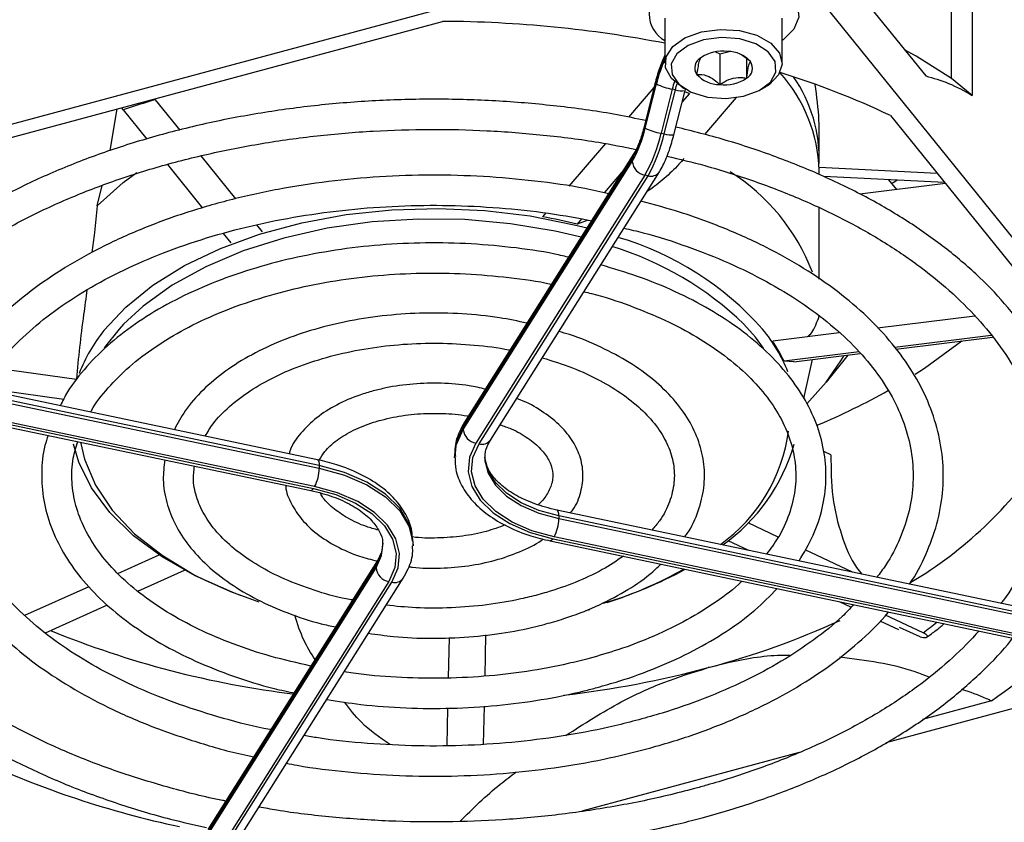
# Model space of a CAD drawing. Header units: millimetres. Extents: x 5 to 414, y 6 to 290.
# Tile 90 of 107: x 382.97 to 391.37, y 153.66 to 160.5. Entities that reach past the tile are written whole.
import ezdxf

# ---------------------------------------------------------------- set-up
doc = ezdxf.new("R2010")
doc.units = ezdxf.units.MM

msp = doc.modelspace()

# ---------------------------------------------------------------- linework, layer by layer
at = {"color": 7, "linetype": 'Continuous', "lineweight": 25}
for p, q in [((390.9157, 159.9984), (390.9157, 161.7832)), ((391.0932, 161.7889), (391.0932, 159.8539)), ((389.448, 161.5663), (390.6967, 160.0204)), ((380.7217, 159.0236), (388.8784, 161.2194)), ((389.448, 161.0997), (393.9157, 155.5687)), ((381.7501, 159.1867), (386.5767, 160.486)), ((388.4732, 160.514), (388.4732, 160.1291)), ((389.4732, 160.1291), (389.4732, 160.514)), ((388.9399, 160.2092), (389.0212, 160.2284)), ((388.8089, 160.195), (388.7775, 160.1757)), ((388.9037, 160.2253), (388.9399, 160.2092)), ((388.9399, 160.2092), (388.9399, 159.9467)), ((389.2022, 160.1424), (389.1258, 160.2002)), ((389.1689, 160.1676), (389.1689, 160.0009)), ((391.0932, 159.8539), (390.9157, 159.9984)), ((388.3789, 159.9226), (388.1612, 159.6697)), ((388.3865, 159.9528), (388.2916, 159.5756)), ((388.39, 159.9474), (388.295, 159.5703)), ((388.3048, 159.5761), (388.3997, 159.9533)), ((388.5348, 159.9086), (388.4398, 159.5314)), ((388.4667, 159.5258), (388.5616, 159.9029)), ((388.5616, 159.9029), (388.5348, 159.9086)), ((388.5499, 159.52), (388.6448, 159.8972)), ((388.6196, 159.925), (388.6549, 159.9046)), ((389.2914, 159.9046), (389.3268, 159.925)), ((384.1282, 159.8181), (384.338, 159.5583)), ((388.6831, 159.8722), (388.6201, 159.7991)), ((388.8119, 159.5202), (389.0842, 159.8365)), ((383.7427, 159.3853), (383.8034, 159.7394)), ((383.8541, 159.7322), (384.0564, 159.4818)), ((390.3946, 159.6838), (392.6453, 156.8975)), ((388.4398, 159.5314), (388.4667, 159.5258)), ((387.9666, 159.4437), (387.6543, 159.081)), ((389.7886, 159.3314), (389.7886, 159.4205)), ((384.5157, 159.3384), (384.8111, 158.9727)), ((388.1983, 159.3212), (386.7537, 157.0299)), ((388.209, 159.3596), (386.7644, 157.0683)), ((384.2316, 159.265), (384.531, 158.8942)), ((386.7537, 157.0066), (388.1943, 159.2914)), ((390.794, 159.1894), (389.7883, 159.2402)), ((388.3016, 159.1756), (386.8611, 156.8907)), ((386.8879, 156.885), (388.3285, 159.1699)), ((386.9846, 156.9174), (388.4252, 159.2023)), ((388.1195, 159.2176), (387.9541, 159.0255)), ((388.3285, 159.1699), (388.3016, 159.1756)), ((389.7886, 159.1797), (389.7886, 159.2147)), ((390.8569, 159.1115), (389.8284, 159.1634)), ((383.634, 158.9145), (383.6746, 159.0871)), ((390.8636, 159.1032), (390.1348, 159.0126)), ((390.4483, 159.0516), (390.3805, 159.1355)), ((389.7886, 158.2887), (389.7886, 158.8951)), ((387.4577, 158.8526), (387.4303, 158.8208)), ((387.7614, 158.8017), (387.7238, 158.758)), ((384.99, 158.7512), (385.039, 158.6904)), ((387.8182, 158.7919), (387.7238, 158.758)), ((384.7061, 158.6775), (384.771, 158.5971)), ((391.114, 157.974), (390.2856, 157.8711)), ((389.9594, 157.8306), (389.3912, 157.76)), ((391.2541, 157.8076), (390.433, 157.7056)), ((390.4425, 157.6923), (391.2644, 157.7944)), ((390.1274, 157.6677), (389.4892, 157.5884)), ((389.5706, 157.584), (390.1384, 157.6545)), ((390.0311, 157.6412), (389.8471, 157.4114)), ((385.5104, 156.7493), (381.5413, 157.5832)), ((389.5705, 157.5843), (389.4892, 157.5884)), ((389.658, 157.2711), (389.7304, 157.6039)), ((385.526, 156.6994), (381.5569, 157.5334)), ((381.568, 157.5077), (385.526, 156.6761)), ((382.7666, 157.5327), (383.4566, 157.4366)), ((389.6824, 157.2264), (389.8471, 157.4114)), ((381.4957, 157.3184), (385.4537, 156.4867)), ((381.5192, 157.3369), (385.4772, 156.5053)), ((385.4869, 156.5208), (381.5289, 157.3524)), ((382.6458, 157.3647), (383.3485, 157.2668)), ((386.7537, 157.0299), (386.7537, 157.0066)), ((386.6804, 156.79), (386.6804, 156.7667)), ((389.8878, 156.7911), (389.8264, 156.8201)), ((385.526, 156.6994), (385.526, 156.6761)), ((391.5213, 155.4863), (387.5522, 156.3202)), ((387.5678, 156.2704), (387.5678, 156.2471)), ((391.5369, 155.4364), (387.5678, 156.2704)), ((387.5678, 156.2471), (391.5257, 155.4154)), ((389.4394, 156.0897), (389.1824, 156.2111)), ((386.3254, 156.017), (386.3254, 156.0403)), ((387.4954, 156.0577), (391.4534, 155.2261)), ((387.5189, 156.0763), (391.4769, 155.2446)), ((391.4867, 155.2601), (387.5287, 156.0918)), ((389.1872, 155.9767), (389.0122, 156.0594)), ((390.0727, 155.7906), (389.6683, 155.9816)), ((383.8084, 155.7792), (384.1608, 155.9373)), ((386.0212, 155.8896), (384.5766, 153.5983)), ((386.0202, 155.8878), (386.0212, 155.8896)), ((383.9789, 155.6281), (384.377, 155.8067)), ((386.0105, 155.8512), (384.5659, 153.5599)), ((384.5699, 153.543), (386.0105, 155.8279)), ((386.0105, 155.8512), (386.0105, 155.8279)), ((386.1179, 155.712), (384.6773, 153.4271)), ((384.7042, 153.4215), (386.1448, 155.7063)), ((384.8009, 153.4538), (386.2414, 155.7387)), ((383.0168, 155.424), (383.5635, 155.6693)), ((389.9581, 155.5403), (390.06, 155.4922)), ((383.1911, 155.2746), (383.7197, 155.5118)), ((387.7996, 155.4638), (387.8313, 155.473)), ((390.3054, 155.3762), (390.4632, 155.3017)), ((390.6741, 155.2745), (390.3537, 155.4258)), ((390.6472, 155.2386), (390.4718, 155.3201)), ((386.6283, 154.8899), (386.6357, 155.2328)), ((386.9399, 154.9045), (386.9475, 155.2562)), ((392.7749, 154.9886), (390.3561, 154.3375)), ((391.2557, 154.6934), (390.6689, 154.5355)), ((386.6158, 154.3132), (386.6227, 154.6316)), ((386.9273, 154.3245), (386.9343, 154.6484)), ((389.6177, 154.2525), (387.7647, 153.7537))]:
    msp.add_line(p, q, dxfattribs=at)
at = {"color": 7, "linetype": 'Continuous', "lineweight": 25, "flags": 128}
for points in [[(388.4647, 160.7819), (388.5961, 160.8554), (388.758, 160.9046), (388.9374, 160.9254), (389.1197, 160.9162), (389.2901, 160.8777), (389.4348, 160.8131), (389.5422, 160.7276), (389.6034, 160.628), (389.6136, 160.5226), (389.5719, 160.4197), (389.4817, 160.3278), (389.4732, 160.3216)], [(388.6196, 159.925), (388.5277, 159.998), (388.4781, 160.0886), (388.4822, 160.1836), (388.5394, 160.2727), (388.6437, 160.3462), (388.7837, 160.3962)], [(388.7837, 160.3962), (388.9442, 160.4172), (389.1078, 160.4071), (389.2569, 160.3668), (389.3752, 160.3007), (389.4499, 160.2161), (389.473, 160.122), (389.442, 160.0287), (389.3601, 159.9462), (389.3268, 159.925)], [(388.8026, 160.3286), (388.6705, 160.2805), (388.5749, 160.2091), (388.5273, 160.1232), (388.5335, 160.033), (388.5927, 159.9495), (388.6978, 159.8828), (388.8362, 159.8408), (388.991, 159.8287), (389.1438, 159.8479), (389.2759, 159.896), (389.3715, 159.9674), (389.4191, 160.0533), (389.4129, 160.1435), (389.3537, 160.227), (389.2485, 160.2937), (389.1102, 160.3357), (388.9553, 160.3478), (388.8026, 160.3286)], [(390.9157, 159.9984), (390.6142, 160.1883), (390.5158, 160.2443)], [(388.3865, 159.9528), (388.3866, 159.9513), (388.39, 159.9474)], [(388.5616, 159.9029), (388.5687, 159.9296), (388.5759, 159.9538)], [(388.6831, 159.8722), (388.6476, 159.8815), (388.6413, 159.8831)], [(388.2916, 159.5756), (388.2917, 159.5742), (388.295, 159.5703)], [(383.634, 158.9145), (383.8551, 159.113), (383.9699, 159.1981)], [(390.4046, 159.1057), (390.4173, 159.113), (390.4499, 159.132)], [(383.6902, 157.8498), (383.8768, 158.05), (384.1077, 158.2361), (384.3779, 158.4036), (384.6831, 158.5498), (385.0181, 158.6723), (385.3775, 158.7691), (385.7553, 158.8385), (386.1455, 158.8794), (386.5415, 158.8913), (386.9369, 158.8737), (387.3251, 158.8272), (387.6999, 158.7524), (387.8087, 158.7246)], [(387.7585, 158.645), (387.5373, 158.6973), (387.1575, 158.7612), (386.7665, 158.7959), (386.371, 158.8009), (385.9778, 158.7761), (385.5935, 158.7218), (385.2248, 158.639), (384.878, 158.5292), (384.559, 158.3941), (384.2732, 158.2362), (384.0256, 158.0581), (383.8588, 157.9042)], [(383.8588, 157.9042), (383.8204, 157.8629), (383.6938, 157.7034)], [(389.3133, 157.7016), (389.2438, 157.7946), (389.146, 157.9052)], [(390.606, 157.4778), (390.6864, 157.5302), (391.0031, 157.762)], [(389.8471, 157.4114), (389.9717, 157.5934), (389.9998, 157.6373)], [(386.6804, 156.7685), (386.6945, 156.8734), (386.7537, 157.0066)], [(386.7537, 157.0299), (386.6945, 156.8967), (386.6806, 156.7779)], [(384.8553, 155.5927), (384.7825, 155.62), (384.4677, 155.7592), (384.1863, 155.9204), (383.9429, 156.1012), (383.7416, 156.2984), (383.5856, 156.5089), (383.4775, 156.7291), (383.4325, 156.8822)], [(383.491, 156.8991), (383.5246, 156.7536), (383.6186, 156.5317), (383.762, 156.3189), (383.9523, 156.1187), (384.1862, 155.9345), (384.4598, 155.7695), (384.5544, 155.7215)], [(386.8611, 156.8907), (386.8075, 156.77), (386.7957, 156.6456), (386.8262, 156.5223), (386.8978, 156.4048), (387.0077, 156.2976), (387.1518, 156.2049), (387.3244, 156.1301), (387.5189, 156.0763)], [(387.5287, 156.0918), (387.3392, 156.1442), (387.1711, 156.217), (387.0308, 156.3074), (386.9237, 156.4118), (386.854, 156.5262), (386.8243, 156.6463), (386.8357, 156.7675), (386.8879, 156.885)], [(385.5104, 156.7493), (385.5146, 156.7472), (385.5194, 156.7408), (385.523, 156.7304), (385.5253, 156.7164), (385.526, 156.6994)], [(386.9376, 156.7599), (386.9385, 156.7425), (386.965, 156.6352), (387.0273, 156.533), (387.1229, 156.4397), (387.2483, 156.359), (387.3985, 156.2939), (387.5678, 156.2471)], [(387.5678, 156.2704), (387.3985, 156.3173), (387.2483, 156.3823), (387.1229, 156.463), (387.0273, 156.5563), (386.965, 156.6586), (386.9385, 156.7659), (386.938, 156.772)], [(386.3254, 156.0403), (386.3243, 156.0709), (386.2906, 156.207), (386.2116, 156.3367), (386.0903, 156.4551), (385.9313, 156.5574), (385.7408, 156.6399), (385.526, 156.6994)], [(385.526, 156.6761), (385.7408, 156.6166), (385.9313, 156.5341), (386.0903, 156.4317), (386.2116, 156.3134), (386.2906, 156.1837), (386.3243, 156.0476), (386.3254, 156.0151)], [(385.4537, 156.4867), (385.4554, 156.4865), (385.4622, 156.4886), (385.4695, 156.495), (385.4772, 156.5053)], [(385.4772, 156.5053), (385.6667, 156.4528), (385.8348, 156.38), (385.9751, 156.2896), (386.0821, 156.1852), (386.1519, 156.0708), (386.1816, 155.9507), (386.1701, 155.8295), (386.1179, 155.712)], [(386.1448, 155.7063), (386.1983, 155.827), (386.2101, 155.9514), (386.1796, 156.0747), (386.108, 156.1922), (385.9981, 156.2994), (385.8541, 156.3921), (385.6815, 156.4669), (385.4869, 156.5208)], [(387.5678, 156.2704), (387.567, 156.2874), (387.5648, 156.3014), (387.5612, 156.3118), (387.5563, 156.3182), (387.5525, 156.3202)], [(386.0683, 156.0382), (386.0571, 155.9562), (386.0105, 155.8512)], [(387.5189, 156.0763), (387.5113, 156.066), (387.504, 156.0596), (387.4972, 156.0575), (387.4954, 156.0577)], [(386.0105, 155.8279), (386.0571, 155.9329), (386.0682, 156.0237)], [(384.5544, 155.7215), (384.7683, 155.6266), (385.0104, 155.5383)]]:
    msp.add_lwpolyline(points, dxfattribs=at)
at = {"color": 7, "linetype": 'Continuous', "lineweight": 25}
for centre, radius, start, end in [((388.6042, 160.5542), 0.267, 121.50609, 240.61692), ((386.5203, 150.2094), 10.2767, 79.04556, 89.68539), ((388.9679, 159.8817), 0.3503, 83.6792, 122.92878), ((389.0045, 159.9626), 0.2672, 42.28665, 89.58339), ((389.5615, 159.6661), 1.2048, 154.59107, 166.49463), ((389.3784, 159.7234), 1.0053, 154.21444, 166.78067), ((388.8254, 160.0897), 0.0984, 119.14657, 214.40529), ((389.121, 160.0868), 0.0984, 299.14657, 34.40529), ((388.9419, 160.2139), 0.2672, 222.28665, 269.58339), ((388.9785, 160.2949), 0.3503, 263.6792, 302.92878), ((388.4774, 159.1728), 1.3119, 1.83322, 41.9156), ((387.1795, 152.8211), 7.5785, 64.89744, 72.53383), ((388.562, 159.3143), 1.2258, 358.07152, 34.74319), ((388.6113, 160.3658), 0.4636, 242.85469, 260.50308), ((389.4277, 159.685), 0.9205, 161.80289, 165.94169), ((388.6139, 160.0552), 0.161, 251.03992, 281.0601), ((386.173, 152.814), 7.2964, 106.27514, 108.53039), ((387.2932, 159.8052), 1.0372, 330.30996, 347.24244), ((387.4099, 159.7707), 0.9075, 330.30996, 347.24244), ((388.5163, 159.9887), 0.4636, 242.85469, 260.50308), ((387.1754, 159.8177), 1.2965, 330.30996, 347.24244), ((387.2022, 159.8121), 1.2965, 330.30996, 347.24244), ((388.519, 159.678), 0.161, 251.03992, 281.0601), ((388.2691, 159.3221), 0.0708, 148.07284, 180.7465), ((388.3243, 159.3042), 0.1307, 185.62026, 260.02428), ((388.3537, 159.2552), 0.0889, 253.54337, 323.51092), ((388.1006, 157.7277), 1.743, 20.84321, 57.85363), ((386.589, 154.168), 4.7282, 76.1133, 79.75126), ((387.329, 156.1093), 2.642, 41.57131, 73.63679), ((387.2037, 155.889), 2.7996, 46.06999, 72.96533), ((384.7751, 156.9789), 1.3912, 141.2439, 158.6963), ((388.2365, 156.9821), 1.3848, 21.89671, 39.46971), ((388.2701, 157.0058), 1.3511, 25.54101, 33.92918), ((387.4992, 162.4516), 5.8658, 292.83024, 299.39727), ((386.8245, 157.0308), 0.0708, 148.05182, 180.74679), ((386.8837, 157.0193), 0.1307, 185.62026, 260.02428), ((388.1365, 157.1696), 1.3997, 305.31589, 352.79647), ((386.9131, 156.9703), 0.0889, 253.54549, 323.47571), ((388.0556, 157.3114), 1.5773, 305.24233, 344.20972), ((388.7649, 158.747), 3.5369, 300.68132, 326.28584), ((385.1912, 156.6778), 0.3348, 332.03449, 359.71321), ((387.233, 156.2487), 0.3348, 332.03449, 359.71321), ((386.0815, 155.8521), 0.071, 149.78133, 180.72126), ((386.1406, 155.8407), 0.1307, 185.62026, 260.02428), ((386.9136, 158.9894), 3.6153, 286.65083, 298.62793), ((386.9302, 158.8382), 3.4677, 287.62733, 299.44107), ((386.17, 155.7916), 0.0889, 253.54315, 323.51443), ((387.0636, 161.7019), 6.9562, 284.81627, 294.66242), ((388.2717, 158.4626), 3.9919, 306.99946, 309.11675), ((388.9725, 157.998), 4.0166, 304.64291, 320.30962), ((386.2825, 162.7292), 8.0356, 247.70839, 263.11787), ((386.6032, 163.3765), 8.6929, 276.65575, 284.92727), ((386.0091, 161.5214), 8.0748, 245.11481, 258.04122)]:
    msp.add_arc(centre, radius, start, end, dxfattribs=at)
for points, knots in [([(391.3301, 163.2749), (391.3092, 163.2316), (391.2428, 163.0941), (391.1782, 162.8546), (391.1357, 162.5607), (391.1411, 162.2662), (391.191, 161.9741), (391.2856, 161.6865), (391.4238, 161.4056), (391.6049, 161.1332), (391.8276, 160.8716), (392.0902, 160.623), (392.3905, 160.3895), (392.7259, 160.1733), (393.0935, 159.9762), (393.4898, 159.7994), (393.9123, 159.6456), (394.305, 159.5264), (394.563, 159.4694), (394.6659, 159.4466)], [0, 0, 0, 0, 0.0283789, 0.0901904, 0.1516482, 0.2128528, 0.2739789, 0.3351723, 0.3966067, 0.458371, 0.5204608, 0.5828099, 0.6453304, 0.7079437, 0.7705922, 0.8332323, 0.8958486, 0.958436, 1, 1, 1, 1]), ([(388.4732, 160.1983), (388.4567, 160.1618), (388.4236, 160.089), (388.3989, 159.9981), (388.3865, 159.9528)], [0, 0, 0, 0, 0.500589, 1, 1, 1, 1]), ([(388.7775, 160.1757), (388.7727, 160.1674), (388.7646, 160.1532), (388.7527, 160.0937), (388.7468, 160.0524), (388.7442, 160.0341)], [0, 0, 0, 0, 0.439117, 0.751367, 1, 1, 1, 1]), ([(389.1689, 160.0009), (389.1737, 160.0331), (389.1818, 160.0883), (389.1937, 160.1296), (389.1995, 160.1385), (389.2022, 160.1424)], [0, 0, 0, 0, 0.4391165, 0.7513669, 1, 1, 1, 1]), ([(388.7442, 160.0341), (388.7722, 160.0336), (388.8202, 160.0327), (388.8899, 159.9924), (388.9245, 159.9608), (388.9399, 159.9467)], [0, 0, 0, 0, 0.439117, 0.751367, 1, 1, 1, 1]), ([(388.9399, 159.9467), (388.953, 159.9551), (388.9895, 159.9787), (389.0569, 160.0062), (389.1222, 160.0091), (389.1577, 160.0028), (389.1689, 160.0009)], [0, 0, 0, 0, 0.1809422, 0.5062926, 0.8439745, 1, 1, 1, 1]), ([(390.6967, 160.0204), (390.7609, 160.0026), (390.8896, 159.9671), (391.0252, 159.8917), (391.0932, 159.8539)], [0, 0, 0, 0, 0.498421, 1, 1, 1, 1]), ([(389.7515, 159.9488), (389.7648, 159.846), (389.7881, 159.6655), (389.7852, 159.4942), (389.784, 159.4204)], [0, 0, 0, 0, 0.569617, 1, 1, 1, 1]), ([(388.3078, 159.6399), (388.2271, 159.657), (387.9907, 159.7072), (387.5838, 159.7629), (387.0931, 159.8083), (386.5968, 159.8261), (386.1, 159.818), (385.6064, 159.7835), (385.1202, 159.7231), (384.6453, 159.6371), (384.1855, 159.5263), (383.7446, 159.3913), (383.3263, 159.2334), (382.9339, 159.0535), (382.5706, 158.8531), (382.2398, 158.6335), (381.9436, 158.3966), (381.687, 158.1437), (381.4897, 157.9091), (381.3968, 157.7548), (381.36, 157.6938)], [0, 0, 0, 0, 0.030169, 0.088334, 0.146484, 0.204625, 0.262764, 0.320907, 0.379059, 0.437227, 0.495416, 0.553635, 0.611889, 0.67018, 0.728511, 0.786876, 0.845256, 0.903608, 0.961872, 1, 1, 1, 1]), ([(383.8541, 159.7322), (383.8511, 159.7367), (383.8473, 159.7424), (383.8481, 159.7499), (383.8483, 159.7515)], [0, 0, 0, 0, 0.7816231, 1, 1, 1, 1]), ([(381.5822, 157.5655), (381.5955, 157.5898), (381.6565, 157.7006), (381.8079, 157.8906), (382.0353, 158.1321), (382.3043, 158.3602), (382.6086, 158.5736), (382.9467, 158.7704), (383.3156, 158.9489), (383.7124, 159.1073), (384.1334, 159.2443), (384.5752, 159.3585), (385.0339, 159.4488), (385.5055, 159.5144), (385.9859, 159.5548), (386.4708, 159.5693), (386.9562, 159.5583), (387.4371, 159.5206), (387.8631, 159.4671), (388.1214, 159.4155), (388.2271, 159.3945)], [0, 0, 0, 0, 0.016695, 0.076059, 0.135132, 0.194025, 0.252828, 0.3116, 0.37037, 0.429159, 0.487976, 0.546823, 0.605699, 0.664598, 0.723515, 0.782444, 0.841376, 0.900304, 0.95922, 1, 1, 1, 1]), ([(388.2916, 159.5756), (388.2862, 159.5555), (388.2706, 159.497), (388.2404, 159.4154), (388.2187, 159.3768), (388.209, 159.3596)], [0, 0, 0, 0, 0.224837, 0.653361, 1, 1, 1, 1]), ([(391.6209, 155.4845), (391.6747, 155.5762), (391.7828, 155.7605), (391.89, 156.0484), (391.9555, 156.3414), (391.9746, 156.6361), (391.9485, 156.9297), (391.8775, 157.2199), (391.7623, 157.5046), (391.6038, 157.7818), (391.403, 158.0494), (391.1614, 158.3052), (390.8808, 158.547), (390.5636, 158.7726), (390.2128, 158.9801), (389.8314, 159.1679), (389.4222, 159.3338), (389.0009, 159.4758), (388.7075, 159.5497), (388.5663, 159.5853)], [0, 0, 0, 0, 0.058473, 0.117571, 0.17632, 0.234765, 0.293044, 0.35131, 0.409725, 0.468422, 0.527441, 0.586745, 0.646258, 0.705897, 0.765595, 0.825305, 0.884999, 0.944666, 1, 1, 1, 1]), ([(388.4252, 159.2023), (388.4355, 159.22), (388.4665, 159.2729), (388.5104, 159.3785), (388.5374, 159.4752), (388.5499, 159.52)], [0, 0, 0, 0, 0.212047, 0.634702, 1, 1, 1, 1]), ([(388.635, 159.3182), (388.6209, 159.301), (388.5703, 159.239), (388.4668, 159.1461), (388.3756, 159.0696), (388.3218, 159.0366), (388.3201, 159.0356)], [0, 0, 0, 0, 0.158046, 0.568175, 0.986749, 1, 1, 1, 1]), ([(388.4895, 159.3375), (388.598, 159.3116), (388.8554, 159.2501), (389.2393, 159.126), (389.6399, 158.9709), (390.0124, 158.7949), (390.3544, 158.6006), (390.6628, 158.3897), (390.9351, 158.1643), (391.1691, 157.9265), (391.3632, 157.6783), (391.516, 157.422), (391.6265, 157.1591), (391.694, 156.8915), (391.7176, 156.6207), (391.6961, 156.3486), (391.6308, 156.0776), (391.5166, 155.8117), (391.417, 155.6268), (391.3438, 155.5341), (391.3367, 155.5251)], [0, 0, 0, 0, 0.042944, 0.10193, 0.160877, 0.219782, 0.278646, 0.337478, 0.396298, 0.455132, 0.514041, 0.573112, 0.632462, 0.692204, 0.752386, 0.812908, 0.873464, 0.933726, 0.993574, 1, 1, 1, 1]), ([(387.9931, 159.0171), (387.9262, 159.0322), (387.7215, 159.0782), (387.3635, 159.1281), (386.9257, 159.1675), (386.4827, 159.1792), (386.0402, 159.1649), (385.6024, 159.1242), (385.1738, 159.0577), (384.7588, 158.9659), (384.3617, 158.8496), (383.9865, 158.7101), (383.6371, 158.5484), (383.3171, 158.3661), (383.0302, 158.1647), (382.7783, 157.9463), (382.5693, 157.7121), (382.435, 157.5315), (382.3848, 157.4268), (382.3757, 157.4079)], [0, 0, 0, 0, 0.030865, 0.094454, 0.158019, 0.221572, 0.285124, 0.348684, 0.412262, 0.475871, 0.539521, 0.603224, 0.666987, 0.730811, 0.794687, 0.858572, 0.922381, 0.985991, 1, 1, 1, 1]), ([(382.6351, 157.3448), (382.642, 157.358), (382.6886, 157.4476), (382.8166, 157.6072), (383.0191, 157.8195), (383.2635, 158.0183), (383.5424, 158.2022), (383.8541, 158.3689), (384.1952, 158.5166), (384.5619, 158.6434), (384.9503, 158.7478), (385.3561, 158.8287), (385.7747, 158.8848), (386.2016, 158.9157), (386.6319, 158.921), (387.0606, 158.8999), (387.4753, 158.8564), (387.7391, 158.8073), (387.8666, 158.7835)], [0, 0, 0, 0, 0.011608, 0.078506, 0.144912, 0.211035, 0.277031, 0.342996, 0.40897, 0.474983, 0.541045, 0.607152, 0.673298, 0.739471, 0.805659, 0.87185, 0.938027, 1, 1, 1, 1]), ([(383.634, 158.9145), (383.6263, 158.838), (383.6128, 158.7047), (383.5956, 158.5712), (383.5883, 158.5143)], [0, 0, 0, 0, 0.573496, 1, 1, 1, 1]), ([(390.5565, 155.689), (390.5567, 155.6892), (390.6174, 155.7699), (390.7, 155.9413), (390.7984, 156.2004), (390.846, 156.4647), (390.849, 156.7293), (390.8065, 156.9915), (390.7196, 157.2489), (390.5892, 157.4991), (390.4163, 157.7402), (390.2024, 157.9696), (389.9496, 158.1849), (389.6604, 158.3837), (389.3382, 158.5641), (388.9862, 158.7232), (388.6296, 158.8555), (388.3819, 158.9228), (388.2684, 158.9536)], [0, 0, 0, 0, 0.000192, 0.067996, 0.135315, 0.202083, 0.268406, 0.334554, 0.400762, 0.467316, 0.534363, 0.601885, 0.669761, 0.737846, 0.806023, 0.874207, 0.942359, 1, 1, 1, 1]), ([(388.1233, 158.7236), (388.1785, 158.7108), (388.3662, 158.6674), (388.6664, 158.5689), (389.019, 158.4305), (389.3424, 158.271), (389.6343, 158.0942), (389.8915, 157.9019), (390.1112, 157.6966), (390.2916, 157.4808), (390.431, 157.2568), (390.5286, 157.0266), (390.5835, 156.7918), (390.5946, 156.5539), (390.5616, 156.3149), (390.4812, 156.0784), (390.3869, 155.8881), (390.3042, 155.7805), (390.2787, 155.7474)], [0, 0, 0, 0, 0.027782, 0.094474, 0.161103, 0.227662, 0.294155, 0.360602, 0.427043, 0.49355, 0.560263, 0.627384, 0.695134, 0.763615, 0.832619, 0.901469, 0.969697, 1, 1, 1, 1]), ([(387.6646, 158.472), (387.6209, 158.4824), (387.4571, 158.5214), (387.1579, 158.563), (386.7733, 158.5959), (386.3842, 158.6007), (385.9968, 158.5795), (385.6162, 158.5319), (385.2473, 158.4587), (384.895, 158.3606), (384.5641, 158.2388), (384.2587, 158.0947), (383.9834, 157.9297), (383.7413, 157.7459), (383.5388, 157.5449), (383.3957, 157.3654), (383.3381, 157.2495), (383.3183, 157.2098)], [0, 0, 0, 0, 0.026156, 0.098044, 0.169893, 0.241723, 0.313558, 0.385412, 0.457308, 0.529269, 0.601316, 0.673464, 0.745719, 0.818054, 0.890362, 0.962447, 1, 1, 1, 1]), ([(389.6162, 155.8866), (389.6592, 155.9587), (389.7458, 156.1041), (389.8205, 156.3346), (389.8527, 156.5694), (389.8382, 156.8034), (389.7791, 157.0333), (389.6762, 157.2563), (389.5309, 157.4704), (389.3445, 157.673), (389.119, 157.8615), (388.8577, 158.0331), (388.5639, 158.1848), (388.2534, 158.3132), (388.0313, 158.3786), (387.9255, 158.4098)], [0, 0, 0, 0, 0.076287, 0.153882, 0.230564, 0.306596, 0.382469, 0.458652, 0.535567, 0.613299, 0.691665, 0.7704, 0.849281, 0.928151, 1, 1, 1, 1]), ([(383.5779, 157.1553), (383.5803, 157.1601), (383.615, 157.2307), (383.7226, 157.3619), (383.9013, 157.544), (384.1221, 157.7125), (384.3761, 157.8655), (384.6615, 158.0005), (384.974, 158.1156), (385.3091, 158.2088), (385.6619, 158.2786), (386.0274, 158.3239), (386.3998, 158.3436), (386.7744, 158.3385), (387.143, 158.3048), (387.3888, 158.2727), (387.5051, 158.2455), (387.5064, 158.2452)], [0, 0, 0, 0, 0.005652, 0.083299, 0.160048, 0.236329, 0.312439, 0.388526, 0.464659, 0.540871, 0.617164, 0.693523, 0.769926, 0.846349, 0.922766, 0.999142, 1, 1, 1, 1]), ([(383.5462, 158.1982), (383.5365, 158.1273), (383.5138, 157.9616), (383.4807, 157.7052), (383.4647, 157.5265), (383.4566, 157.4366)], [0, 0, 0, 0, 0.271493, 0.633545, 1, 1, 1, 1]), ([(387.7813, 158.1811), (387.8035, 158.1761), (387.9408, 158.1449), (388.1752, 158.0649), (388.4771, 157.9422), (388.7481, 157.7986), (388.9863, 157.6392), (389.1879, 157.4661), (389.3507, 157.2825), (389.473, 157.0911), (389.5539, 156.8941), (389.5925, 156.693), (389.5881, 156.4889), (389.5375, 156.2845), (389.4562, 156.1014), (389.3729, 155.9906), (389.3385, 155.9449)], [0, 0, 0, 0, 0.014695, 0.091307, 0.167806, 0.244181, 0.320445, 0.396658, 0.472906, 0.54942, 0.62658, 0.704846, 0.784426, 0.864698, 0.944149, 1, 1, 1, 1]), ([(387.2974, 157.9137), (387.2194, 157.93), (387.0399, 157.9677), (386.7445, 157.9962), (386.4216, 158.0034), (386.0997, 157.9832), (385.7857, 157.9368), (385.4853, 157.8647), (385.2042, 157.768), (384.948, 157.6482), (384.7211, 157.5071), (384.5301, 157.3463), (384.3817, 157.179), (384.3195, 157.0598), (384.2911, 157.0055)], [0, 0, 0, 0, 0.065973, 0.151797, 0.237574, 0.323357, 0.409191, 0.49513, 0.581232, 0.667547, 0.754094, 0.84081, 0.927339, 1, 1, 1, 1]), ([(389.6882, 157.7969), (389.7005, 157.8079), (389.7403, 157.8438), (389.7688, 157.9207), (389.7885, 157.9738)], [0, 0, 0, 0, 0.308726, 1, 1, 1, 1]), ([(388.6404, 156.0916), (388.6479, 156.1012), (388.702, 156.1704), (388.7615, 156.3115), (388.8122, 156.5095), (388.8121, 156.7093), (388.7677, 156.9041), (388.6797, 157.0912), (388.5501, 157.2683), (388.3802, 157.4327), (388.1731, 157.5818), (387.9312, 157.7103), (387.7269, 157.7978), (387.5984, 157.8336), (387.5677, 157.8422)], [0, 0, 0, 0, 0.015597, 0.112483, 0.207573, 0.300935, 0.393597, 0.486514, 0.580787, 0.67669, 0.77379, 0.871464, 0.969231, 1, 1, 1, 1]), ([(384.5546, 156.9501), (384.575, 156.9852), (384.6254, 157.0718), (384.7548, 157.2033), (384.932, 157.3393), (385.1447, 157.4598), (385.3869, 157.5622), (385.654, 157.6438), (385.9402, 157.7027), (386.239, 157.7371), (386.5445, 157.747), (386.8472, 157.7287), (387.052, 157.7062), (387.1488, 157.6836), (387.1519, 157.6829)], [0, 0, 0, 0, 0.0645691, 0.1590495, 0.2522304, 0.3450182, 0.4377772, 0.5306711, 0.6237437, 0.7169662, 0.810282, 0.9036248, 0.9969099, 1, 1, 1, 1]), ([(387.4268, 157.6188), (387.5141, 157.5916), (387.6896, 157.5367), (387.9217, 157.4285), (388.1243, 157.3047), (388.2906, 157.1673), (388.418, 157.0206), (388.5051, 156.8682), (388.5516, 156.7123), (388.5575, 156.5529), (388.5175, 156.3912), (388.4524, 156.2546), (388.3841, 156.1766), (388.3611, 156.1503)], [0, 0, 0, 0, 0.092349, 0.185634, 0.278637, 0.371439, 0.464249, 0.557596, 0.652544, 0.750386, 0.8509, 0.949796, 1, 1, 1, 1]), ([(381.2285, 157.4434), (381.2076, 157.4001), (381.1413, 157.2626), (381.0767, 157.0231), (381.0341, 156.7292), (381.0396, 156.4347), (381.0895, 156.1426), (381.184, 155.8551), (381.3223, 155.5741), (381.5034, 155.3017), (381.7261, 155.0401), (381.9887, 154.7915), (382.289, 154.5581), (382.6244, 154.3418), (382.992, 154.1447), (383.3883, 153.9679), (383.8108, 153.8141), (384.2035, 153.695), (384.4614, 153.6379), (384.5644, 153.6151)], [0, 0, 0, 0, 0.028379, 0.09019, 0.151648, 0.212853, 0.273979, 0.335172, 0.396607, 0.458371, 0.520461, 0.58281, 0.64533, 0.707944, 0.770592, 0.833232, 0.895849, 0.958436, 1, 1, 1, 1]), ([(386.9426, 157.3509), (386.8967, 157.3615), (386.776, 157.3893), (386.5666, 157.4047), (386.3268, 157.399), (386.132, 157.3718), (386.0223, 157.3445), (385.9865, 157.3356)], [0, 0, 0, 0, 0.149939, 0.393883, 0.637649, 0.881731, 1, 1, 1, 1]), ([(384.7293, 153.8404), (384.7202, 153.842), (384.557, 153.8713), (384.2536, 153.9507), (383.8251, 154.0794), (383.4217, 154.2327), (383.0449, 154.4056), (382.6984, 154.5974), (382.385, 154.8061), (382.1074, 155.0295), (381.8678, 155.2658), (381.6679, 155.5125), (381.5091, 155.7679), (381.3925, 156.0299), (381.3189, 156.2969), (381.2888, 156.5674), (381.3045, 156.8394), (381.3572, 157.0946), (381.4259, 157.2567), (381.4568, 157.3296)], [0, 0, 0, 0, 0.003684, 0.066326, 0.128933, 0.1915, 0.254023, 0.316501, 0.378944, 0.441371, 0.503807, 0.56631, 0.628971, 0.691909, 0.755249, 0.819055, 0.883249, 0.947541, 1, 1, 1, 1]), ([(385.9865, 157.3356), (385.9482, 157.3244), (385.8374, 157.2921), (385.67, 157.2191), (385.498, 157.1107), (385.3662, 156.9796), (385.2887, 156.8732), (385.2724, 156.8094), (385.27, 156.7998)], [0, 0, 0, 0, 0.111453, 0.323001, 0.536206, 0.750463, 0.962334, 1, 1, 1, 1]), ([(387.6646, 156.2942), (387.6724, 156.3034), (387.7186, 156.3577), (387.7607, 156.4725), (387.7825, 156.6296), (387.7533, 156.7828), (387.6825, 156.9244), (387.5728, 157.054), (387.4234, 157.1666), (387.2981, 157.2397), (387.2179, 157.267), (387.2073, 157.2707)], [0, 0, 0, 0, 0.028575, 0.169535, 0.304588, 0.435284, 0.565395, 0.698827, 0.837059, 0.978453, 1, 1, 1, 1]), ([(382.2615, 157.1574), (382.2376, 157.0879), (382.1841, 156.9324), (382.1549, 156.6848), (382.1644, 156.4208), (382.2202, 156.1597), (382.3198, 155.9042), (382.4627, 155.6564), (382.6477, 155.4185), (382.8732, 155.193), (383.137, 154.9822), (383.4362, 154.7886), (383.7674, 154.6143), (384.1267, 154.4605), (384.5119, 154.3317), (384.7942, 154.2509), (384.9508, 154.2208), (384.9671, 154.2176)], [0, 0, 0, 0, 0.057455, 0.128536, 0.19921, 0.269775, 0.340497, 0.411655, 0.483349, 0.555519, 0.628022, 0.700707, 0.773461, 0.846204, 0.918908, 0.991565, 1, 1, 1, 1]), ([(386.0533, 157.0872), (386.087, 157.0956), (386.1855, 157.1199), (386.3622, 157.1437), (386.5761, 157.1457), (386.7248, 157.1366), (386.794, 157.1209), (386.7971, 157.1202)], [0, 0, 0, 0, 0.145088, 0.424902, 0.705725, 0.98671, 1, 1, 1, 1]), ([(385.1125, 154.4483), (385.1101, 154.4487), (384.9707, 154.4729), (384.708, 154.543), (384.3311, 154.6592), (383.9803, 154.7998), (383.6572, 154.9592), (383.366, 155.1365), (383.1095, 155.329), (382.8906, 155.5345), (382.711, 155.7506), (382.5724, 155.9747), (382.4757, 156.205), (382.4214, 156.4399), (382.4122, 156.6778), (382.4404, 156.9002), (382.4931, 157.0416), (382.5163, 157.1039)], [0, 0, 0, 0, 0.001301, 0.073282, 0.145205, 0.217059, 0.288839, 0.360547, 0.432207, 0.503861, 0.575588, 0.647542, 0.71994, 0.793021, 0.86689, 0.941313, 1, 1, 1, 1]), ([(385.5259, 156.7452), (385.5399, 156.7699), (385.5725, 156.8274), (385.6714, 156.9169), (385.8127, 157.0026), (385.9471, 157.057), (386.0315, 157.081), (386.0533, 157.0872)], [0, 0, 0, 0, 0.186794, 0.434482, 0.675719, 0.9162, 1, 1, 1, 1]), ([(386.7644, 157.0683), (386.7496, 157.0418), (386.7087, 156.9689), (386.6775, 156.8683), (386.6843, 156.7963), (386.6862, 156.7755)], [0, 0, 0, 0, 0.287634, 0.793863, 1, 1, 1, 1]), ([(387.0668, 157.0478), (387.0989, 157.0367), (387.1902, 157.0049), (387.3101, 156.9333), (387.42, 156.8414), (387.4891, 156.7448), (387.5202, 156.6499), (387.5179, 156.5581), (387.4756, 156.4639), (387.433, 156.3978), (387.3943, 156.3678), (387.3927, 156.3665)], [0, 0, 0, 0, 0.0708692, 0.2019204, 0.3319528, 0.4619355, 0.5947225, 0.7375603, 0.8692666, 0.9946645, 1, 1, 1, 1]), ([(383.2152, 156.9571), (383.2054, 156.9285), (383.1695, 156.8238), (383.1545, 156.6375), (383.1703, 156.4041), (383.2339, 156.1746), (383.3401, 155.9523), (383.489, 155.7391), (383.6788, 155.5375), (383.9074, 155.3503), (384.1716, 155.1804), (384.4674, 155.0298), (384.7915, 154.9021), (385.0783, 154.8108), (385.2618, 154.7721), (385.3231, 154.7592)], [0, 0, 0, 0, 0.031223, 0.114356, 0.196825, 0.279159, 0.36188, 0.445418, 0.529832, 0.614914, 0.700371, 0.78597, 0.871549, 0.957058, 1, 1, 1, 1]), ([(385.4545, 154.9907), (385.34, 155.0166), (385.1101, 155.0687), (384.7893, 155.176), (384.492, 155.3025), (384.2248, 155.4481), (383.9913, 155.6095), (383.7945, 155.7841), (383.6369, 155.9689), (383.52, 156.1612), (383.4443, 156.3588), (383.4125, 156.5603), (383.4172, 156.7428), (383.4528, 156.8574), (383.4673, 156.9041)], [0, 0, 0, 0, 0.084365, 0.169387, 0.25428, 0.339036, 0.423673, 0.508262, 0.592915, 0.677908, 0.763684, 0.850746, 0.939242, 1, 1, 1, 1]), ([(386.9414, 156.7616), (386.941, 156.7854), (386.9401, 156.8361), (386.9692, 156.8893), (386.9846, 156.9174)], [0, 0, 0, 0, 0.47135, 1, 1, 1, 1]), ([(389.8878, 156.7911), (389.889, 156.6696), (389.8915, 156.423), (389.9734, 156.1025), (390.0627, 155.8814), (390.1354, 155.7923), (390.15, 155.7744)], [0, 0, 0, 0, 0.304753, 0.6185, 0.923211, 1, 1, 1, 1]), ([(384.2095, 156.7482), (384.2026, 156.6924), (384.1876, 156.5714), (384.2198, 156.3848), (384.293, 156.195), (384.4096, 156.0145), (384.5666, 155.8456), (384.7623, 155.6915), (384.9926, 155.5549), (385.2539, 155.4407), (385.4802, 155.3629), (385.6233, 155.3327), (385.6647, 155.324)], [0, 0, 0, 0, 0.0895465, 0.1945419, 0.2994805, 0.4056374, 0.5136494, 0.6232275, 0.7336729, 0.8443787, 0.9549912, 1, 1, 1, 1]), ([(386.3196, 156.0548), (386.3194, 156.0838), (386.3189, 156.1618), (386.268, 156.2842), (386.1763, 156.4149), (386.0443, 156.5317), (385.8769, 156.6311), (385.6956, 156.7047), (385.5665, 156.7358), (385.5104, 156.7493)], [0, 0, 0, 0, 0.088557, 0.238859, 0.391074, 0.548555, 0.710423, 0.874027, 1, 1, 1, 1]), ([(386.6853, 156.7686), (386.6854, 156.7341), (386.6855, 156.6506), (386.7376, 156.5228), (386.8296, 156.3921), (386.9615, 156.2752), (387.1289, 156.1758), (387.3103, 156.1022), (387.4393, 156.0712), (387.4954, 156.0577)], [0, 0, 0, 0, 0.103661, 0.251473, 0.401165, 0.556036, 0.715222, 0.876115, 1, 1, 1, 1]), ([(387.5522, 156.3202), (387.5191, 156.3279), (387.4226, 156.3502), (387.2778, 156.4036), (387.1349, 156.483), (387.0278, 156.5738), (386.964, 156.6686), (386.9367, 156.7336), (386.94, 156.768), (386.9404, 156.7722)], [0, 0, 0, 0, 0.0925613, 0.2700732, 0.4464141, 0.6213993, 0.7963167, 0.9750952, 1, 1, 1, 1]), ([(385.8098, 155.5542), (385.792, 155.5572), (385.6772, 155.5763), (385.4801, 155.6346), (385.2274, 155.7282), (385.0047, 155.8426), (384.8153, 155.972), (384.6633, 156.1133), (384.5505, 156.2625), (384.4795, 156.4164), (384.4469, 156.5607), (384.4577, 156.6539), (384.4625, 156.695)], [0, 0, 0, 0, 0.020361, 0.131725, 0.242813, 0.353572, 0.464011, 0.574304, 0.684755, 0.79624, 0.91023, 1, 1, 1, 1]), ([(385.2399, 156.5317), (385.24, 156.5274), (385.2413, 156.4728), (385.2862, 156.3712), (385.3734, 156.2354), (385.5037, 156.1133), (385.6696, 156.0085), (385.8437, 155.9303), (385.9685, 155.8989), (386.0191, 155.8862)], [0, 0, 0, 0, 0.014002, 0.179127, 0.345915, 0.518476, 0.696402, 0.876803, 1, 1, 1, 1]), ([(385.4537, 156.4867), (385.4867, 156.4791), (385.5832, 156.4567), (385.728, 156.4034), (385.8709, 156.324), (385.9779, 156.2332), (386.0423, 156.1384), (386.0698, 156.0691), (386.0654, 156.0305), (386.0645, 156.0221)], [0, 0, 0, 0, 0.090299, 0.263472, 0.435502, 0.60621, 0.776852, 0.951261, 1, 1, 1, 1]), ([(386.0302, 156.1495), (385.9956, 156.1589), (385.8977, 156.1857), (385.7628, 156.2514), (385.6364, 156.3388), (385.5611, 156.414), (385.5409, 156.4558), (385.5356, 156.4666)], [0, 0, 0, 0, 0.141657, 0.400098, 0.65629, 0.911312, 1, 1, 1, 1]), ([(387.1098, 156.1933), (387.0571, 156.1738), (386.9455, 156.1324), (386.7481, 156.0944), (386.5362, 156.0801), (386.3886, 156.0804), (386.3188, 156.0917), (386.3175, 156.0919)], [0, 0, 0, 0, 0.228567, 0.483259, 0.739051, 0.99534, 1, 1, 1, 1]), ([(386.064, 156.0388), (386.0642, 156.0171), (386.0648, 155.9686), (386.0368, 155.9177), (386.0212, 155.8896)], [0, 0, 0, 0, 0.447351, 1, 1, 1, 1]), ([(386.2887, 155.8378), (386.2996, 155.8361), (386.3878, 155.8226), (386.5613, 155.8229), (386.7989, 155.8412), (387.0284, 155.8883), (387.2364, 155.9627), (387.3736, 156.0259), (387.429, 156.0699), (387.434, 156.0738)], [0, 0, 0, 0, 0.026688, 0.216655, 0.406689, 0.597124, 0.788391, 0.980916, 1, 1, 1, 1]), ([(386.2414, 155.7387), (386.2562, 155.7652), (386.297, 155.8381), (386.3276, 155.9332), (386.3218, 155.9997), (386.3205, 156.0151)], [0, 0, 0, 0, 0.304109, 0.839332, 1, 1, 1, 1]), ([(388.119, 155.9267), (388.0609, 155.8877), (387.9386, 155.8057), (387.7155, 155.7027), (387.5256, 155.6354), (387.415, 155.6047), (387.3902, 155.5978)], [0, 0, 0, 0, 0.29007, 0.609401, 0.912419, 1, 1, 1, 1]), ([(387.457, 155.3495), (387.5083, 155.3641), (387.6568, 155.4065), (387.8872, 155.4951), (388.1332, 155.6224), (388.3195, 155.7445), (388.4078, 155.8302), (388.4382, 155.8596)], [0, 0, 0, 0, 0.1296862, 0.375831, 0.6227063, 0.8702228, 1, 1, 1, 1]), ([(389.1295, 155.7144), (389.1272, 155.712), (389.0666, 155.6492), (388.9116, 155.5362), (388.6653, 155.3801), (388.3825, 155.2431), (388.1016, 155.1346), (387.9094, 155.0793), (387.8279, 155.0559)], [0, 0, 0, 0, 0.008147, 0.217983, 0.42727, 0.636459, 0.845752, 1, 1, 1, 1]), ([(387.8948, 154.8076), (387.9564, 154.825), (388.1349, 154.8754), (388.4148, 154.9773), (388.7228, 155.1192), (389.0001, 155.2829), (389.2409, 155.4594), (389.3687, 155.5891), (389.4299, 155.6513)], [0, 0, 0, 0, 0.096466, 0.279591, 0.463024, 0.646727, 0.830646, 1, 1, 1, 1]), ([(387.3902, 155.5978), (387.342, 155.5856), (387.2015, 155.55), (386.9553, 155.5085), (386.6538, 155.4836), (386.3641, 155.4819), (386.1804, 155.5005), (386.0966, 155.509)], [0, 0, 0, 0, 0.119621, 0.348691, 0.57816, 0.807799, 1, 1, 1, 1]), ([(390.0814, 155.5144), (390.0498, 155.4804), (389.9521, 155.3758), (389.7464, 155.2128), (389.4697, 155.0282), (389.1582, 154.8612), (388.8177, 154.7133), (388.5111, 154.6058), (388.3167, 154.5513), (388.2505, 154.5327)], [0, 0, 0, 0, 0.080157, 0.247171, 0.41386, 0.580468, 0.747096, 0.913822, 1, 1, 1, 1]), ([(388.3174, 154.2844), (388.3876, 154.3041), (388.591, 154.3612), (388.9122, 154.474), (389.2698, 154.6291), (389.5984, 154.8057), (389.8965, 155.0013), (390.1545, 155.2163), (390.315, 155.3678), (390.377, 155.4504), (390.3782, 155.452)], [0, 0, 0, 0, 0.080305, 0.232773, 0.385415, 0.538205, 0.691128, 0.84412, 0.996995, 1, 1, 1, 1]), ([(385.4902, 155.0473), (385.4567, 155.1003), (385.3807, 155.2207), (385.3407, 155.3509), (385.3184, 155.4238)], [0, 0, 0, 0, 0.439993, 1, 1, 1, 1]), ([(385.9463, 155.2706), (386.0168, 155.2602), (386.1917, 155.2344), (386.4803, 155.2235), (386.8029, 155.2341), (387.1145, 155.2718), (387.3305, 155.3161), (387.4404, 155.3451), (387.457, 155.3495)], [0, 0, 0, 0, 0.1408177, 0.3493973, 0.5579502, 0.7665949, 0.9645469, 1, 1, 1, 1]), ([(391.1503, 155.2898), (391.0785, 155.2135), (390.9312, 155.0571), (390.6598, 154.8354), (390.351, 154.6241), (390.0082, 154.4298), (389.6351, 154.2541), (389.2416, 154.1015), (388.9327, 154.0031), (388.7597, 153.9556), (388.7245, 153.946)], [0, 0, 0, 0, 0.133331, 0.273516, 0.41351, 0.553446, 0.693384, 0.83337, 0.966091, 1, 1, 1, 1]), ([(390.7061, 155.2386), (390.7322, 155.2571), (390.784, 155.2938), (390.831, 155.3327), (390.8542, 155.352)], [0, 0, 0, 0, 0.505372, 1, 1, 1, 1]), ([(384.8642, 153.5543), (384.9742, 153.5342), (385.2423, 153.4853), (385.6818, 153.437), (386.1758, 153.4058), (386.6729, 153.4018), (387.1685, 153.4239), (387.6586, 153.4722), (388.1394, 153.5463), (388.5152, 153.6261), (388.8092, 153.7014), (389.0977, 153.7841), (389.4606, 153.9069), (389.8671, 154.0753), (390.2463, 154.265), (390.5945, 154.4747), (390.9102, 154.7023), (391.1853, 154.9479), (391.3633, 155.1287), (391.4367, 155.2306), (391.4446, 155.2416)], [0, 0, 0, 0, 0.044126, 0.107514, 0.170888, 0.234257, 0.297627, 0.361004, 0.424395, 0.487806, 0.513951, 0.547372, 0.610832, 0.674345, 0.7379, 0.801496, 0.865122, 0.928746, 0.992312, 1, 1, 1, 1]), ([(390.6472, 155.2386), (390.6679, 155.2357), (390.6996, 155.2312), (390.713, 155.241), (390.7093, 155.2517), (390.6964, 155.2626), (390.6832, 155.2701), (390.6753, 155.2739), (390.6741, 155.2745)], [0, 0, 0, 0, 0.419479, 0.643307, 0.804216, 0.903615, 0.984546, 1, 1, 1, 1]), ([(387.8279, 155.0559), (387.7686, 155.0407), (387.5961, 154.9965), (387.2968, 154.9412), (386.9305, 154.8991), (386.5571, 154.8821), (386.184, 154.8929), (385.9094, 154.9139), (385.765, 154.9387), (385.7398, 154.943)], [0, 0, 0, 0, 0.091176, 0.265329, 0.439673, 0.614113, 0.788591, 0.963042, 1, 1, 1, 1]), ([(389.5374, 155.0797), (389.521, 155.0801), (389.3556, 155.0843), (389.1195, 155.0452), (388.9026, 154.9918), (388.8424, 154.977)], [0, 0, 0, 0, 0.0734214, 0.7426168, 1, 1, 1, 1]), ([(390.7253, 154.8965), (390.6858, 154.912), (390.4524, 155.0038), (390.1856, 155.0373), (389.964, 155.0652)], [0, 0, 0, 0, 0.169236, 1, 1, 1, 1]), ([(387.6281, 154.3995), (387.7838, 154.4992), (388.0542, 154.6725), (388.466, 154.861), (388.7162, 154.9381), (388.8424, 154.977)], [0, 0, 0, 0, 0.401778, 0.698235, 1, 1, 1, 1]), ([(385.5905, 154.7063), (385.6868, 154.6908), (385.908, 154.6553), (386.2654, 154.6304), (386.6541, 154.6268), (387.0413, 154.6504), (387.4209, 154.7003), (387.704, 154.7577), (387.8585, 154.7981), (387.8948, 154.8076)], [0, 0, 0, 0, 0.126816, 0.291354, 0.455855, 0.620369, 0.784932, 0.949594, 1, 1, 1, 1]), ([(391.2557, 154.6934), (391.2422, 154.6998), (391.1612, 154.7377), (391.0745, 154.7675), (391.0023, 154.7922)], [0, 0, 0, 0, 0.167044, 1, 1, 1, 1]), ([(386.1275, 154.3222), (386.0421, 154.3813), (385.8926, 154.4846), (385.7861, 154.6243), (385.7405, 154.6842)], [0, 0, 0, 0, 0.571495, 1, 1, 1, 1]), ([(388.2505, 154.5327), (388.1822, 154.5151), (387.9836, 154.4639), (387.6412, 154.3971), (387.2226, 154.3411), (386.7956, 154.3109), (386.3651, 154.3059), (385.9371, 154.3285), (385.6124, 154.3599), (385.4363, 154.3917), (385.3967, 154.3988)], [0, 0, 0, 0, 0.076856, 0.223471, 0.370202, 0.516994, 0.663819, 0.81065, 0.95745, 1, 1, 1, 1]), ([(385.2478, 154.1627), (385.2779, 154.1567), (385.4476, 154.1226), (385.7697, 154.0854), (386.209, 154.0531), (386.6524, 154.0492), (387.0941, 154.0711), (387.5294, 154.1198), (387.9399, 154.1898), (388.1965, 154.2541), (388.3174, 154.2844)], [0, 0, 0, 0, 0.030346, 0.171095, 0.311799, 0.452483, 0.593172, 0.733884, 0.874645, 1, 1, 1, 1]), ([(386.7251, 153.6669), (386.8359, 153.7762), (386.988, 153.9261), (387.1595, 154.0535), (387.206, 154.0881)], [0, 0, 0, 0, 0.728653, 1, 1, 1, 1]), ([(388.7245, 153.946), (388.6473, 153.926), (388.4231, 153.8679), (388.0382, 153.7897), (387.5684, 153.7203), (387.089, 153.6764), (386.6045, 153.6581), (386.1188, 153.6653), (385.6374, 153.6999), (385.2669, 153.7416), (385.0628, 153.7798), (385.0123, 153.7892)], [0, 0, 0, 0, 0.066754, 0.193989, 0.321299, 0.44865, 0.576027, 0.703414, 0.830796, 0.958153, 1, 1, 1, 1])]:
    msp.add_open_spline(points, degree=3, knots=knots, dxfattribs=at)

doc.saveas('drawing.dxf')
